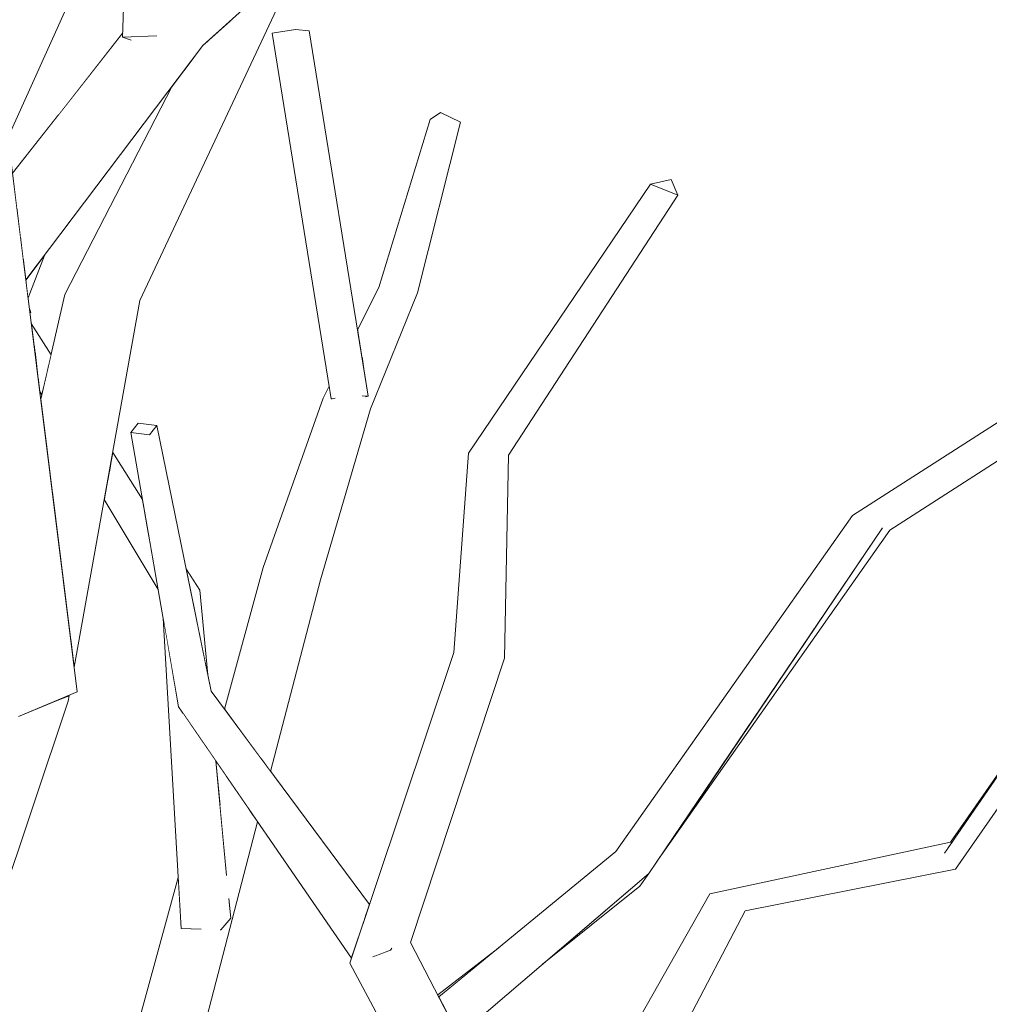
# Model space of a CAD drawing. Extents: x -289599 to -184549, y 66678 to 295474.
# Tile 213 of 256: x -264997 to -264858, y 71787 to 71928. Entities that reach past the tile are written whole.
import ezdxf

# ---------------------------------------------------------------- set-up
doc = ezdxf.new("R2010")
doc.units = 0
doc.header["$MEASUREMENT"] = 0
doc.linetypes.add('Wipeout_Contour', pattern=[1000, 0, -1000])
doc.layers.add('arch drzewa', color=8, linetype='Continuous')
doc.layers.add('arch drzewa_Nr_Pióra__4', color=8, linetype='Continuous', lineweight=9)

msp = doc.modelspace()

# ---------------------------------------------------------------- wipeouts: each hides what was drawn before it
at = {"color": 254, "linetype": 'Wipeout_Contour', "lineweight": 0, "ltscale": 1287255.285369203}
msp.add_wipeout([(-264994.96, 71884.12), (-264994.59, 71881.19), (-264992.49, 71878.07), (-264992.12, 71879.63)], dxfattribs=at).dxf.layer = 'arch drzewa'
at = {"color": 254, "linetype": 'Wipeout_Contour', "lineweight": 0, "ltscale": 2573899.924130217}
msp.add_wipeout([(-264949.3, 71792.46), (-264923.08, 71757.66), (-264921.97, 71759.6), (-264940.6, 71795.41), (-264943.33, 71794.48), (-264943.46, 71794.31), (-264945.71, 71793.46), (-264945.82, 71793.64)], dxfattribs=at).dxf.layer = 'arch drzewa'

# ---------------------------------------------------------------- next in the draw order: wipeouts: each hides what was drawn before it
at = {"color": 254, "linetype": 'Wipeout_Contour', "lineweight": 0, "ltscale": 1287253.820621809}
msp.add_wipeout([(-264994.59, 71881.19), (-264994.47, 71880.23), (-264992.66, 71877.31), (-264992.49, 71878.07)], dxfattribs=at).dxf.layer = 'arch drzewa'
at = {"color": 254, "linetype": 'Wipeout_Contour', "lineweight": 0, "ltscale": 965225.765218}
msp.add_wipeout([(-264940.6, 71795.41), (-264927.14, 71836.16), (-264934.39, 71836.95)], dxfattribs=at).dxf.layer = 'arch drzewa'
at = {"color": 254, "linetype": 'Wipeout_Contour', "lineweight": 0, "ltscale": 2895450.721165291}
msp.add_wipeout([(-264949.3, 71792.46), (-264926.35, 71749.55), (-264916.24, 71748.58), (-264918.16, 71751.13), (-264918.84, 71749.83), (-264923.96, 71750.78), (-264924.07, 71750.9), (-264923.32, 71757.23), (-264923.08, 71757.66)], dxfattribs=at).dxf.layer = 'arch drzewa'

# ---------------------------------------------------------------- next in the draw order: wipeouts: each hides what was drawn before it
at = {"color": 254, "linetype": 'Wipeout_Contour', "lineweight": 0, "ltscale": 1287251.971293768}
msp.add_wipeout([(-264994.47, 71880.23), (-264994, 71876.48), (-264993.15, 71875.22), (-264992.66, 71877.31)], dxfattribs=at).dxf.layer = 'arch drzewa'
at = {"color": 254, "linetype": 'Wipeout_Contour', "lineweight": 0, "ltscale": 965234.750233}
msp.add_wipeout([(-264927.14, 71836.16), (-264926.53, 71865.23), (-264932.27, 71865.5)], dxfattribs=at).dxf.layer = 'arch drzewa'
at = {"color": 254, "linetype": 'Wipeout_Contour', "lineweight": 0, "ltscale": 2573959.281630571}
msp.add_wipeout([(-264934.39, 71836.95), (-264949.3, 71792.46), (-264945.82, 71793.64), (-264944.42, 71795.41), (-264944.36, 71795.52), (-264943.28, 71794.56), (-264943.33, 71794.48), (-264940.6, 71795.41)], dxfattribs=at).dxf.layer = 'arch drzewa'
at = {"color": 254, "linetype": 'Wipeout_Contour', "lineweight": 0, "ltscale": 965106.205761}
msp.add_wipeout([(-264918.84, 71749.83), (-264892.6, 71799.94), (-264896.9, 71800.96)], dxfattribs=at).dxf.layer = 'arch drzewa'

# ---------------------------------------------------------------- next in the draw order: wipeouts: each hides what was drawn before it
at = {"color": 254, "linetype": 'Wipeout_Contour', "lineweight": 0, "ltscale": 1287249.698477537}
msp.add_wipeout([(-264993.15, 71875.22), (-264994, 71876.48), (-264993.74, 71874.35), (-264993.46, 71873.88)], dxfattribs=at).dxf.layer = 'arch drzewa'
at = {"color": 254, "linetype": 'Wipeout_Contour', "lineweight": 0, "ltscale": 965234.572868}
msp.add_wipeout([(-264932.27, 71865.5), (-264934.39, 71836.95), (-264927.14, 71836.16)], dxfattribs=at).dxf.layer = 'arch drzewa'
at = {"color": 254, "linetype": 'Wipeout_Contour', "lineweight": 0, "ltscale": 1287054.215196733}
msp.add_wipeout([(-264969.18, 71831.42), (-264970.43, 71830.35), (-264946.59, 71800.56), (-264946.49, 71800.84)], dxfattribs=at).dxf.layer = 'arch drzewa'
at = {"color": 254, "linetype": 'Wipeout_Contour', "lineweight": 0, "ltscale": 965035.357921}
msp.add_wipeout([(-264892.6, 71799.94), (-264862.46, 71805.89), (-264864.03, 71808.21)], dxfattribs=at).dxf.layer = 'arch drzewa'
at = {"color": 254, "linetype": 'Wipeout_Contour', "lineweight": 0, "ltscale": 965123.616934}
msp.add_wipeout([(-264896.9, 71800.96), (-264923.96, 71750.78), (-264918.84, 71749.83)], dxfattribs=at).dxf.layer = 'arch drzewa'
at = {"color": 254, "linetype": 'Wipeout_Contour', "lineweight": 0, "ltscale": 965233.275357}
msp.add_wipeout([(-264944.36, 71795.52), (-264943.46, 71794.31), (-264943.28, 71794.56)], dxfattribs=at).dxf.layer = 'arch drzewa'

# ---------------------------------------------------------------- next in the draw order: wipeouts: each hides what was drawn before it
at = {"color": 254, "linetype": 'Wipeout_Contour', "lineweight": 0, "ltscale": 965211.147776}
msp.add_wipeout([(-264926.53, 71865.23), (-264902.25, 71902.48), (-264906.17, 71904.05)], dxfattribs=at).dxf.layer = 'arch drzewa'
at = {"color": 254, "linetype": 'Wipeout_Contour', "lineweight": 0, "ltscale": 1287237.863061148}
msp.add_wipeout([(-264992.79, 71866.73), (-264991.91, 71859.72), (-264986.46, 71889.59), (-264990.13, 71888.25)], dxfattribs=at).dxf.layer = 'arch drzewa'
at = {"color": 254, "linetype": 'Wipeout_Contour', "lineweight": 0, "ltscale": 965368.496101}
msp.add_wipeout([(-264969.18, 71831.42), (-264976.97, 71869.49), (-264978.02, 71868.14)], dxfattribs=at).dxf.layer = 'arch drzewa'
at = {"color": 254, "linetype": 'Wipeout_Contour', "lineweight": 0, "ltscale": 965276.594525}
msp.add_wipeout([(-264970.43, 71830.35), (-264947.07, 71799.13), (-264946.59, 71800.56)], dxfattribs=at).dxf.layer = 'arch drzewa'
at = {"color": 254, "linetype": 'Wipeout_Contour', "lineweight": 0, "ltscale": 965117.058799}
msp.add_wipeout([(-264923.96, 71750.78), (-264896.9, 71800.96), (-264897.7, 71802.36)], dxfattribs=at).dxf.layer = 'arch drzewa'
at = {"color": 254, "linetype": 'Wipeout_Contour', "lineweight": 0, "ltscale": 965234.010248}
msp.add_wipeout([(-264944.42, 71795.41), (-264943.46, 71794.31), (-264944.36, 71795.52)], dxfattribs=at).dxf.layer = 'arch drzewa'

# ---------------------------------------------------------------- next in the draw order: wipeouts: each hides what was drawn before it
at = {"color": 254, "linetype": 'Wipeout_Contour', "lineweight": 0, "ltscale": 965230.281052}
msp.add_wipeout([(-264906.17, 71904.05), (-264932.27, 71865.5), (-264926.53, 71865.23)], dxfattribs=at).dxf.layer = 'arch drzewa'
at = {"color": 254, "linetype": 'Wipeout_Contour', "lineweight": 0, "ltscale": 1287243.900043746}
msp.add_wipeout([(-264993.6, 71873.26), (-264993.1, 71869.26), (-264992.79, 71866.73), (-264990.13, 71888.25)], dxfattribs=at).dxf.layer = 'arch drzewa'
at = {"color": 254, "linetype": 'Wipeout_Contour', "lineweight": 0, "ltscale": 1287058.51592844}
msp.add_wipeout([(-264973.83, 71829.18), (-264947.23, 71798.64), (-264947.07, 71799.13), (-264970.43, 71830.35)], dxfattribs=at).dxf.layer = 'arch drzewa'
at = {"color": 254, "linetype": 'Wipeout_Contour', "lineweight": 0, "ltscale": 965066.572167}
msp.add_wipeout([(-264864.03, 71808.21), (-264896.9, 71800.96), (-264892.6, 71799.94)], dxfattribs=at).dxf.layer = 'arch drzewa'
at = {"color": 254, "linetype": 'Wipeout_Contour', "lineweight": 0, "ltscale": 1286844.675409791}
msp.add_wipeout([(-264897.7, 71802.36), (-264923.32, 71757.23), (-264924.07, 71750.9), (-264923.96, 71750.78)], dxfattribs=at).dxf.layer = 'arch drzewa'
at = {"color": 254, "linetype": 'Wipeout_Contour', "lineweight": 0, "ltscale": 1286980.789686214}
msp.add_wipeout([(-264945.82, 71793.64), (-264945.71, 71793.46), (-264943.46, 71794.31), (-264944.42, 71795.41)], dxfattribs=at).dxf.layer = 'arch drzewa'

# ---------------------------------------------------------------- next in the draw order: linework, layer by layer
at = {"layer": 'arch drzewa_Nr_Pióra__4', "linetype": 'Continuous'}
for p, q in [((-264934.39, 71836.95), (-264932.27, 71865.5)), ((-264927.14, 71836.16), (-264926.53, 71865.23)), ((-264943.46, 71794.31), (-264945.98, 71793.36)), ((-264943.26, 71794.59), (-264943.46, 71794.31))]:
    msp.add_line(p, q, dxfattribs=at)

# ---------------------------------------------------------------- next in the draw order: wipeouts: each hides what was drawn before it
at = {"color": 254, "linetype": 'Wipeout_Contour', "lineweight": 0, "ltscale": 965198.143456}
msp.add_wipeout([(-264903.21, 71904.73), (-264906.17, 71904.05), (-264902.25, 71902.48)], dxfattribs=at).dxf.layer = 'arch drzewa'
at = {"color": 254, "linetype": 'Wipeout_Contour', "lineweight": 0, "ltscale": 965352.991698}
msp.add_wipeout([(-264978.02, 71868.14), (-264970.43, 71830.35), (-264969.18, 71831.42)], dxfattribs=at).dxf.layer = 'arch drzewa'
at = {"color": 254, "linetype": 'Wipeout_Contour', "lineweight": 0, "ltscale": 1287029.335599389}
msp.add_wipeout([(-264973.83, 71829.18), (-264949.07, 71793.15), (-264947.38, 71798.19), (-264947.23, 71798.64)], dxfattribs=at).dxf.layer = 'arch drzewa'
at = {"color": 254, "linetype": 'Wipeout_Contour', "lineweight": 0, "ltscale": 965041.463013}
msp.add_wipeout([(-264896.9, 71800.96), (-264864.03, 71808.21), (-264863.16, 71809.79)], dxfattribs=at).dxf.layer = 'arch drzewa'
at = {"color": 254, "linetype": 'Wipeout_Contour', "lineweight": 0, "ltscale": 965145.284185}
msp.add_wipeout([(-264906.42, 71805.29), (-264921.67, 71792.28), (-264907.73, 71803.49)], dxfattribs=at).dxf.layer = 'arch drzewa'

# ---------------------------------------------------------------- next in the draw order: linework, layer by layer
at = {"layer": 'arch drzewa_Nr_Pióra__4', "linetype": 'Continuous'}
for p, q in [((-264906.17, 71904.05), (-264903.21, 71904.73)), ((-264903.21, 71904.73), (-264902.25, 71902.48)), ((-264932.27, 71865.5), (-264906.17, 71904.05)), ((-264902.25, 71902.48), (-264906.17, 71904.05)), ((-264926.53, 71865.23), (-264902.25, 71902.48))]:
    msp.add_line(p, q, dxfattribs=at)

# ---------------------------------------------------------------- next in the draw order: wipeouts: each hides what was drawn before it
at = {"color": 254, "linetype": 'Wipeout_Contour', "lineweight": 0, "ltscale": 965372.922062}
msp.add_wipeout([(-264970.43, 71830.35), (-264978.02, 71868.14), (-264980.68, 71868.46)], dxfattribs=at).dxf.layer = 'arch drzewa'
at = {"color": 254, "linetype": 'Wipeout_Contour', "lineweight": 0, "ltscale": 1287071.177017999}
msp.add_wipeout([(-264961.86, 71821.55), (-264960.64, 71819.91), (-264953.5, 71847.35), (-264955.18, 71849.53)], dxfattribs=at).dxf.layer = 'arch drzewa'
at = {"color": 254, "linetype": 'Wipeout_Contour', "lineweight": 0, "ltscale": 1930608.065990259}
msp.add_wipeout([(-264980.41, 71743.95), (-264962.51, 71812.71), (-264963.6, 71814.29), (-264966.63, 71801.61), (-264966.37, 71798.89), (-264967.63, 71797.43)], dxfattribs=at).dxf.layer = 'arch drzewa'
at = {"color": 254, "linetype": 'Wipeout_Contour', "lineweight": 0, "ltscale": 965071.565975}
msp.add_wipeout([(-264863.16, 71809.79), (-264897.7, 71802.36), (-264896.9, 71800.96)], dxfattribs=at).dxf.layer = 'arch drzewa'
at = {"color": 254, "linetype": 'Wipeout_Contour', "lineweight": 0, "ltscale": 1286891.02539379}
msp.add_wipeout([(-264911.14, 71808.43), (-264934.55, 71783.78), (-264933.65, 71782.06), (-264906.42, 71805.29)], dxfattribs=at).dxf.layer = 'arch drzewa'

# ---------------------------------------------------------------- next in the draw order: wipeouts: each hides what was drawn before it
at = {"color": 254, "linetype": 'Wipeout_Contour', "lineweight": 0, "ltscale": 965301.740036}
msp.add_wipeout([(-264953.5, 71847.35), (-264946.34, 71871.89), (-264948.43, 71875.21)], dxfattribs=at).dxf.layer = 'arch drzewa'
at = {"color": 254, "linetype": 'Wipeout_Contour', "lineweight": 0, "ltscale": 965359.408306}
msp.add_wipeout([(-264980.68, 71868.46), (-264973.83, 71829.18), (-264970.43, 71830.35)], dxfattribs=at).dxf.layer = 'arch drzewa'
at = {"color": 254, "linetype": 'Wipeout_Contour', "lineweight": 0, "ltscale": 965090.730927}
msp.add_wipeout([(-264905.35, 71806.87), (-264871.87, 71854.49), (-264872.93, 71854.8)], dxfattribs=at).dxf.layer = 'arch drzewa'
at = {"color": 254, "linetype": 'Wipeout_Contour', "lineweight": 0, "ltscale": 1930609.813922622}
msp.add_wipeout([(-264961.99, 71821.72), (-264961.96, 71821.69), (-264961.94, 71821.8), (-264961.96, 71821.69), (-264961.86, 71821.55), (-264955.18, 71849.53)], dxfattribs=at).dxf.layer = 'arch drzewa'
at = {"color": 254, "linetype": 'Wipeout_Contour', "lineweight": 0, "ltscale": 964974.687657}
msp.add_wipeout([(-264862.46, 71805.89), (-264835, 71845.52), (-264837.65, 71846.61)], dxfattribs=at).dxf.layer = 'arch drzewa'
at = {"color": 254, "linetype": 'Wipeout_Contour', "lineweight": 0, "ltscale": 3217684.289630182}
msp.add_wipeout([(-264980.41, 71743.95), (-264967.63, 71797.43), (-264967.79, 71797.24), (-264967.81, 71797.47), (-264966.7, 71801.38), (-264966.64, 71801.67), (-264966.63, 71801.61), (-264963.6, 71814.29), (-264963.75, 71814.51), (-264979.44, 71750.47)], dxfattribs=at).dxf.layer = 'arch drzewa'
at = {"color": 254, "linetype": 'Wipeout_Contour', "lineweight": 0, "ltscale": 965184.033831}
msp.add_wipeout([(-264936.53, 71787.6), (-264934.55, 71783.78), (-264911.14, 71808.43)], dxfattribs=at).dxf.layer = 'arch drzewa'

# ---------------------------------------------------------------- next in the draw order: linework, layer by layer
at = {"layer": 'arch drzewa_Nr_Pióra__4', "linetype": 'Continuous'}
for p, q in [((-264940.6, 71795.41), (-264927.14, 71836.16)), ((-264921.67, 71792.28), (-264907.73, 71803.49)), ((-264923.39, 71757.11), (-264897.7, 71802.36)), ((-264918.84, 71749.83), (-264892.6, 71799.94))]:
    msp.add_line(p, q, dxfattribs=at)

# ---------------------------------------------------------------- next in the draw order: wipeouts: each hides what was drawn before it
at = {"color": 254, "linetype": 'Wipeout_Contour', "lineweight": 0, "ltscale": 2251641.692651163}
msp.add_wipeout([(-264871.87, 71854.49), (-264814.65, 71891.29), (-264814.42, 71893.41), (-264841.9, 71874.8), (-264842.23, 71874.53), (-264843.9, 71873.17), (-264844.09, 71873.31)], dxfattribs=at).dxf.layer = 'arch drzewa'
at = {"color": 254, "linetype": 'Wipeout_Contour', "lineweight": 0, "ltscale": 965296.119758}
msp.add_wipeout([(-264946.34, 71871.89), (-264939.6, 71888.5), (-264941.77, 71892.22)], dxfattribs=at).dxf.layer = 'arch drzewa'
at = {"color": 254, "linetype": 'Wipeout_Contour', "lineweight": 0, "ltscale": 1287186.680256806}
msp.add_wipeout([(-264979.63, 71869.81), (-264980.68, 71868.46), (-264978.02, 71868.14), (-264976.97, 71869.49)], dxfattribs=at).dxf.layer = 'arch drzewa'
at = {"color": 254, "linetype": 'Wipeout_Contour', "lineweight": 0, "ltscale": 1287188.500598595}
msp.add_wipeout([(-264983.45, 71864.66), (-264978.82, 71857.77), (-264979.01, 71858.86), (-264983.28, 71865.63)], dxfattribs=at).dxf.layer = 'arch drzewa'
at = {"color": 254, "linetype": 'Wipeout_Contour', "lineweight": 0, "ltscale": 965096.976558}
msp.add_wipeout([(-264906.42, 71805.29), (-264872.93, 71854.8), (-264877.21, 71856.61)], dxfattribs=at).dxf.layer = 'arch drzewa'
at = {"color": 254, "linetype": 'Wipeout_Contour', "lineweight": 0, "ltscale": 1287086.217477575}
msp.add_wipeout([(-264961.72, 71849.14), (-264965.73, 71826.77), (-264961.99, 71821.72), (-264955.18, 71849.53)], dxfattribs=at).dxf.layer = 'arch drzewa'
at = {"color": 254, "linetype": 'Wipeout_Contour', "lineweight": 0, "ltscale": 964992.582}
msp.add_wipeout([(-264837.65, 71846.61), (-264864.03, 71808.21), (-264862.46, 71805.89)], dxfattribs=at).dxf.layer = 'arch drzewa'
at = {"color": 254, "linetype": 'Wipeout_Contour', "lineweight": 0, "ltscale": 965346.56875}
msp.add_wipeout([(-264970.8, 71845.88), (-264971.98, 71845.09), (-264969.66, 71833.76)], dxfattribs=at).dxf.layer = 'arch drzewa'
at = {"color": 254, "linetype": 'Wipeout_Contour', "lineweight": 0, "ltscale": 3217703.960766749}
msp.add_wipeout([(-264971.02, 71797.34), (-264979.44, 71750.47), (-264963.75, 71814.51), (-264967.07, 71819.34), (-264967.88, 71814.84), (-264966.96, 71805.09), (-264967.12, 71804.53), (-264967.96, 71799.02), (-264967.97, 71799.05), (-264970.81, 71797.33)], dxfattribs=at).dxf.layer = 'arch drzewa'
at = {"color": 254, "linetype": 'Wipeout_Contour', "lineweight": 0, "ltscale": 965199.888605}
msp.add_wipeout([(-264927.9, 71794.68), (-264936.69, 71787.89), (-264936.53, 71787.6)], dxfattribs=at).dxf.layer = 'arch drzewa'

# ---------------------------------------------------------------- next in the draw order: linework, layer by layer
at = {"layer": 'arch drzewa_Nr_Pióra__4', "linetype": 'Continuous'}
for p, q in [((-264976.97, 71869.49), (-264978.02, 71868.14)), ((-264949.3, 71792.46), (-264934.39, 71836.95)), ((-264921.97, 71759.6), (-264940.6, 71795.41)), ((-264936.69, 71787.89), (-264927.9, 71794.68)), ((-264926.35, 71749.55), (-264949.3, 71792.46))]:
    msp.add_line(p, q, dxfattribs=at)

# ---------------------------------------------------------------- next in the draw order: wipeouts: each hides what was drawn before it
at = {"color": 254, "linetype": 'Wipeout_Contour', "lineweight": 0, "ltscale": 965293.748568}
msp.add_wipeout([(-264939.6, 71888.5), (-264933.41, 71912.94), (-264936.28, 71914.34)], dxfattribs=at).dxf.layer = 'arch drzewa'
at = {"color": 254, "linetype": 'Wipeout_Contour', "lineweight": 0, "ltscale": 965304.148844}
msp.add_wipeout([(-264948.43, 71875.21), (-264955.18, 71849.53), (-264953.5, 71847.35)], dxfattribs=at).dxf.layer = 'arch drzewa'
at = {"color": 254, "linetype": 'Wipeout_Contour', "lineweight": 0, "ltscale": 1608381.436000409}
msp.add_wipeout([(-264842.97, 71874.57), (-264872.93, 71854.8), (-264871.87, 71854.49), (-264844.09, 71873.31), (-264844.24, 71873.41)], dxfattribs=at).dxf.layer = 'arch drzewa'
at = {"color": 254, "linetype": 'Wipeout_Contour', "lineweight": 0, "ltscale": 1287186.230220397}
msp.add_wipeout([(-264983.45, 71864.66), (-264983.76, 71862.96), (-264978.14, 71853.9), (-264978.82, 71857.77)], dxfattribs=at).dxf.layer = 'arch drzewa'
at = {"color": 254, "linetype": 'Wipeout_Contour', "lineweight": 0, "ltscale": 965121.633123}
msp.add_wipeout([(-264877.21, 71856.61), (-264911.14, 71808.43), (-264906.42, 71805.29)], dxfattribs=at).dxf.layer = 'arch drzewa'
at = {"color": 254, "linetype": 'Wipeout_Contour', "lineweight": 0, "ltscale": 965324.048477}
msp.add_wipeout([(-264961.72, 71849.14), (-264967.28, 71828.86), (-264965.73, 71826.77)], dxfattribs=at).dxf.layer = 'arch drzewa'
at = {"color": 254, "linetype": 'Wipeout_Contour', "lineweight": 0, "ltscale": 965354.493198}
msp.add_wipeout([(-264972.78, 71849), (-264972.72, 71848.72), (-264970.8, 71845.88)], dxfattribs=at).dxf.layer = 'arch drzewa'
at = {"color": 254, "linetype": 'Wipeout_Contour', "lineweight": 0, "ltscale": 964995.597457}
msp.add_wipeout([(-264864.03, 71808.21), (-264839.94, 71843.27), (-264863.16, 71809.79)], dxfattribs=at).dxf.layer = 'arch drzewa'
at = {"color": 254, "linetype": 'Wipeout_Contour', "lineweight": 0, "ltscale": 965320.67141}
msp.add_wipeout([(-264967.07, 71819.34), (-264968.5, 71821.42), (-264967.88, 71814.84)], dxfattribs=at).dxf.layer = 'arch drzewa'
at = {"color": 254, "linetype": 'Wipeout_Contour', "lineweight": 0, "ltscale": 1608867.359172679}
msp.add_wipeout([(-264973.9, 71804.71), (-264989.32, 71748.48), (-264979.44, 71750.47), (-264971.02, 71797.34), (-264973.48, 71797.42)], dxfattribs=at).dxf.layer = 'arch drzewa'
at = {"color": 254, "linetype": 'Wipeout_Contour', "lineweight": 0, "ltscale": 965303.662187}
msp.add_wipeout([(-264966.7, 71801.38), (-264966.37, 71798.89), (-264966.64, 71801.67)], dxfattribs=at).dxf.layer = 'arch drzewa'

# ---------------------------------------------------------------- next in the draw order: linework, layer by layer
at = {"layer": 'arch drzewa_Nr_Pióra__4', "linetype": 'Continuous'}
for p, q in [((-264960.64, 71819.91), (-264953.5, 71847.35)), ((-264864.03, 71808.21), (-264837.65, 71846.61)), ((-264862.46, 71805.89), (-264835, 71845.52)), ((-264863.16, 71809.79), (-264839.94, 71843.27)), ((-264897.7, 71802.36), (-264863.16, 71809.79)), ((-264864.03, 71808.21), (-264862.84, 71809.94)), ((-264936.53, 71787.6), (-264911.14, 71808.43)), ((-264892.6, 71799.94), (-264862.46, 71805.89)), ((-264933.65, 71782.06), (-264906.42, 71805.29)), ((-264907.73, 71803.49), (-264906.42, 71805.29))]:
    msp.add_line(p, q, dxfattribs=at)

# ---------------------------------------------------------------- next in the draw order: wipeouts: each hides what was drawn before it
at = {"color": 254, "linetype": 'Wipeout_Contour', "lineweight": 0, "ltscale": 2252396.142900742}
msp.add_wipeout([(-264953.12, 71873.38), (-264955.18, 71849.53), (-264948.43, 71875.21), (-264949.91, 71874.63), (-264951.58, 71873.38), (-264951.95, 71873.32), (-264952.03, 71873.81)], dxfattribs=at).dxf.layer = 'arch drzewa'
at = {"color": 254, "linetype": 'Wipeout_Contour', "lineweight": 0, "ltscale": 965026.265133}
msp.add_wipeout([(-264872.93, 71854.8), (-264842.97, 71874.57), (-264845.41, 71874.73)], dxfattribs=at).dxf.layer = 'arch drzewa'
at = {"color": 254, "linetype": 'Wipeout_Contour', "lineweight": 0, "ltscale": 1287183.982962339}
msp.add_wipeout([(-264983.98, 71861.72), (-264977.96, 71852.84), (-264978.14, 71853.9), (-264983.76, 71862.96)], dxfattribs=at).dxf.layer = 'arch drzewa'
at = {"color": 254, "linetype": 'Wipeout_Contour', "lineweight": 0, "ltscale": 965352.929547}
msp.add_wipeout([(-264970.8, 71845.88), (-264972.72, 71848.72), (-264971.98, 71845.09)], dxfattribs=at).dxf.layer = 'arch drzewa'
at = {"color": 254, "linetype": 'Wipeout_Contour', "lineweight": 0, "ltscale": 1930812.539823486}
msp.add_wipeout([(-265005.42, 71783.23), (-264989.68, 71829.97), (-264991.43, 71830.02), (-264996.77, 71827.79), (-264997.48, 71828.04), (-264997.5, 71829)], dxfattribs=at).dxf.layer = 'arch drzewa'
at = {"color": 254, "linetype": 'Wipeout_Contour', "lineweight": 0, "ltscale": 1287090.497250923}
msp.add_wipeout([(-264968.5, 71821.42), (-264969.58, 71822.99), (-264967.12, 71804.53), (-264966.96, 71805.09)], dxfattribs=at).dxf.layer = 'arch drzewa'

# ---------------------------------------------------------------- next in the draw order: linework, layer by layer
at = {"layer": 'arch drzewa_Nr_Pióra__4', "linetype": 'Continuous'}
msp.add_line((-264970.8, 71845.88), (-264972.78, 71849), dxfattribs=at)

# ---------------------------------------------------------------- next in the draw order: wipeouts: each hides what was drawn before it
at = {"color": 254, "linetype": 'Wipeout_Contour', "lineweight": 0, "ltscale": 2574136.862863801}
msp.add_wipeout([(-264948.02, 71876.25), (-264948.43, 71875.21), (-264946.34, 71871.89), (-264941.77, 71892.22), (-264947.34, 71877.98), (-264946.64, 71873.67), (-264947, 71873.61), (-264947.39, 71873.74)], dxfattribs=at).dxf.layer = 'arch drzewa'
at = {"color": 254, "linetype": 'Wipeout_Contour', "lineweight": 0, "ltscale": 2573401.675124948}
msp.add_wipeout([(-264842.6, 71878.82), (-264877.21, 71856.61), (-264872.93, 71854.8), (-264845.41, 71874.73), (-264846.25, 71874.87), (-264846.75, 71875.23), (-264846.75, 71875.25), (-264843.86, 71877.8)], dxfattribs=at).dxf.layer = 'arch drzewa'
at = {"color": 254, "linetype": 'Wipeout_Contour', "lineweight": 0, "ltscale": 965317.135765}
msp.add_wipeout([(-264953.12, 71873.38), (-264961.72, 71849.14), (-264955.18, 71849.53)], dxfattribs=at).dxf.layer = 'arch drzewa'
at = {"color": 254, "linetype": 'Wipeout_Contour', "lineweight": 0, "ltscale": 1287180.366308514}
msp.add_wipeout([(-264983.98, 71861.72), (-264984.49, 71858.89), (-264976.76, 71845.97), (-264977.96, 71852.84)], dxfattribs=at).dxf.layer = 'arch drzewa'
at = {"color": 254, "linetype": 'Wipeout_Contour', "lineweight": 0, "ltscale": 965392.826503}
msp.add_wipeout([(-264989.63, 71830.77), (-264989.68, 71829.97), (-264989.52, 71830.82)], dxfattribs=at).dxf.layer = 'arch drzewa'
at = {"color": 254, "linetype": 'Wipeout_Contour', "lineweight": 0, "ltscale": 1287092.29708411}
msp.add_wipeout([(-264970.45, 71824.27), (-264967.96, 71799.02), (-264967.12, 71804.53), (-264969.58, 71822.99)], dxfattribs=at).dxf.layer = 'arch drzewa'

# ---------------------------------------------------------------- next in the draw order: linework, layer by layer
at = {"layer": 'arch drzewa_Nr_Pióra__4', "linetype": 'Continuous'}
for p, q in [((-264871.87, 71854.49), (-264814.65, 71891.29)), ((-264877.21, 71856.61), (-264842.6, 71878.82)), ((-264953.5, 71847.35), (-264946.34, 71871.89)), ((-264911.14, 71808.43), (-264877.21, 71856.61)), ((-264906.42, 71805.29), (-264872.93, 71854.8)), ((-264905.35, 71806.87), (-264871.87, 71854.49))]:
    msp.add_line(p, q, dxfattribs=at)

# ---------------------------------------------------------------- next in the draw order: wipeouts: each hides what was drawn before it
at = {"color": 254, "linetype": 'Wipeout_Contour', "lineweight": 0, "ltscale": 1287072.177519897}
msp.add_wipeout([(-264947.52, 71879.09), (-264947.34, 71877.98), (-264941.77, 71892.22), (-264945.15, 71889.26)], dxfattribs=at).dxf.layer = 'arch drzewa'
at = {"color": 254, "linetype": 'Wipeout_Contour', "lineweight": 0, "ltscale": 1287207.356368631}
msp.add_wipeout([(-264986.46, 71889.59), (-264989.23, 71838.28), (-264988.8, 71834.86), (-264979.38, 71887.39)], dxfattribs=at).dxf.layer = 'arch drzewa'
at = {"color": 254, "linetype": 'Wipeout_Contour', "lineweight": 0, "ltscale": 965306.009624}
msp.add_wipeout([(-264948.43, 71875.21), (-264948.02, 71876.25), (-264948.28, 71875.83)], dxfattribs=at).dxf.layer = 'arch drzewa'
at = {"color": 254, "linetype": 'Wipeout_Contour', "lineweight": 0, "ltscale": 965317.397355}
msp.add_wipeout([(-264952.24, 71875.13), (-264953.12, 71873.38), (-264952.03, 71873.81)], dxfattribs=at).dxf.layer = 'arch drzewa'
at = {"color": 254, "linetype": 'Wipeout_Contour', "lineweight": 0, "ltscale": 965301.005909}
msp.add_wipeout([(-264947.39, 71873.74), (-264947, 71873.61), (-264946.64, 71873.67)], dxfattribs=at).dxf.layer = 'arch drzewa'
at = {"color": 254, "linetype": 'Wipeout_Contour', "lineweight": 0, "ltscale": 965394.931799}
msp.add_wipeout([(-264989.63, 71830.77), (-264991.43, 71830.02), (-264989.68, 71829.97)], dxfattribs=at).dxf.layer = 'arch drzewa'
at = {"color": 254, "linetype": 'Wipeout_Contour', "lineweight": 0, "ltscale": 1287071.901982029}
msp.add_wipeout([(-264967.81, 71797.47), (-264967.79, 71797.24), (-264966.37, 71798.89), (-264966.7, 71801.38)], dxfattribs=at).dxf.layer = 'arch drzewa'

# ---------------------------------------------------------------- next in the draw order: linework, layer by layer
at = {"layer": 'arch drzewa_Nr_Pióra__4', "linetype": 'Continuous'}
for p, q in [((-264980.68, 71868.46), (-264979.63, 71869.81)), ((-264979.63, 71869.81), (-264976.97, 71869.49)), ((-264978.02, 71868.14), (-264980.68, 71868.46)), ((-264979.01, 71858.86), (-264983.28, 71865.63)), ((-264976.76, 71845.97), (-264984.49, 71858.89)), ((-264966.37, 71798.89), (-264966.64, 71801.71))]:
    msp.add_line(p, q, dxfattribs=at)

# ---------------------------------------------------------------- next in the draw order: wipeouts: each hides what was drawn before it
at = {"color": 254, "linetype": 'Wipeout_Contour', "lineweight": 0, "ltscale": 965296.405372}
msp.add_wipeout([(-264936.28, 71914.34), (-264941.77, 71892.22), (-264939.6, 71888.5)], dxfattribs=at).dxf.layer = 'arch drzewa'
at = {"color": 254, "linetype": 'Wipeout_Contour', "lineweight": 0, "ltscale": 965415.376173}
msp.add_wipeout([(-264986.46, 71889.59), (-264991.91, 71859.72), (-264989.23, 71838.28)], dxfattribs=at).dxf.layer = 'arch drzewa'
at = {"color": 254, "linetype": 'Wipeout_Contour', "lineweight": 0, "ltscale": 965308.067219}
msp.add_wipeout([(-264945.15, 71889.26), (-264948.19, 71883.21), (-264947.52, 71879.09)], dxfattribs=at).dxf.layer = 'arch drzewa'
at = {"color": 254, "linetype": 'Wipeout_Contour', "lineweight": 0, "ltscale": 1287077.230472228}
msp.add_wipeout([(-264948.8, 71875.2), (-264949.91, 71874.63), (-264948.43, 71875.21), (-264948.28, 71875.83)], dxfattribs=at).dxf.layer = 'arch drzewa'
at = {"color": 254, "linetype": 'Wipeout_Contour', "lineweight": 0, "ltscale": 1287097.199932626}
msp.add_wipeout([(-264970.45, 71824.27), (-264973.28, 71828.38), (-264968.09, 71798.97), (-264967.97, 71799.05)], dxfattribs=at).dxf.layer = 'arch drzewa'

# ---------------------------------------------------------------- next in the draw order: linework, layer by layer
at = {"layer": 'arch drzewa_Nr_Pióra__4', "linetype": 'Continuous'}
msp.add_line((-264967.28, 71828.86), (-264961.72, 71849.14), dxfattribs=at)

# ---------------------------------------------------------------- next in the draw order: wipeouts: each hides what was drawn before it
at = {"color": 254, "linetype": 'Wipeout_Contour', "lineweight": 0, "ltscale": 2252418.747064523}
msp.add_wipeout([(-264957.07, 71926.23), (-264948.8, 71875.2), (-264948.28, 71875.83), (-264948.02, 71876.25), (-264947.39, 71873.74), (-264946.64, 71873.67), (-264955.14, 71926.05)], dxfattribs=at).dxf.layer = 'arch drzewa'
at = {"color": 254, "linetype": 'Wipeout_Contour', "lineweight": 0, "ltscale": 1287216.15743244}
msp.add_wipeout([(-264986.46, 71889.59), (-264969.35, 71924.86), (-264970.35, 71923.95), (-264971.4, 71922.57)], dxfattribs=at).dxf.layer = 'arch drzewa'
at = {"color": 254, "linetype": 'Wipeout_Contour', "lineweight": 0, "ltscale": 965301.290031}
msp.add_wipeout([(-264941.77, 71892.22), (-264936.28, 71914.34), (-264937.79, 71913.31)], dxfattribs=at).dxf.layer = 'arch drzewa'
at = {"color": 254, "linetype": 'Wipeout_Contour', "lineweight": 0, "ltscale": 1930664.171582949}
msp.add_wipeout([(-264973.83, 71829.18), (-264976.04, 71841.86), (-264973.48, 71797.42), (-264970.81, 71797.33), (-264968.09, 71798.97), (-264973.28, 71828.38)], dxfattribs=at).dxf.layer = 'arch drzewa'

# ---------------------------------------------------------------- next in the draw order: linework, layer by layer
at = {"layer": 'arch drzewa_Nr_Pióra__4', "linetype": 'Continuous'}
for p, q in [((-264933.41, 71912.94), (-264936.28, 71914.34)), ((-264946.34, 71871.89), (-264939.6, 71888.5)), ((-264946.64, 71873.67), (-264947.5, 71873.75)), ((-264947.03, 71873.61), (-264946.64, 71873.67)), ((-264969.18, 71831.42), (-264976.97, 71869.49)), ((-264973.83, 71829.18), (-264980.68, 71868.46)), ((-264969.66, 71833.76), (-264970.8, 71845.88)), ((-264973.48, 71797.42), (-264976.04, 71841.86)), ((-264946.49, 71800.84), (-264969.18, 71831.42)), ((-264949.07, 71793.15), (-264973.83, 71829.18)), ((-264966.95, 71804.98), (-264968.5, 71821.42)), ((-264980.41, 71743.95), (-264962.51, 71812.71)), ((-264989.32, 71748.48), (-264973.9, 71804.71)), ((-264966.37, 71798.89), (-264967.79, 71797.24)), ((-264970.61, 71797.33), (-264973.48, 71797.42)), ((-264967.79, 71797.24), (-264967.86, 71797.24))]:
    msp.add_line(p, q, dxfattribs=at)

# ---------------------------------------------------------------- next in the draw order: wipeouts: each hides what was drawn before it
at = {"color": 254, "linetype": 'Wipeout_Contour', "lineweight": 0, "ltscale": 1930665.187605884}
msp.add_wipeout([(-264960.44, 71925.7), (-264951.95, 71873.32), (-264951.58, 71873.38), (-264949.91, 71874.63), (-264948.8, 71875.2), (-264957.07, 71926.23)], dxfattribs=at).dxf.layer = 'arch drzewa'
at = {"color": 254, "linetype": 'Wipeout_Contour', "lineweight": 0, "ltscale": 1287229.074905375}
msp.add_wipeout([(-264990.13, 71888.25), (-264986.46, 71889.59), (-264971.4, 71922.57), (-264974.77, 71918.1)], dxfattribs=at).dxf.layer = 'arch drzewa'
at = {"color": 254, "linetype": 'Wipeout_Contour', "lineweight": 0, "ltscale": 965303.239417}
msp.add_wipeout([(-264937.79, 71913.31), (-264945.15, 71889.26), (-264941.77, 71892.22)], dxfattribs=at).dxf.layer = 'arch drzewa'

# ---------------------------------------------------------------- next in the draw order: linework, layer by layer
at = {"layer": 'arch drzewa_Nr_Pióra__4', "linetype": 'Continuous'}
for p, q in [((-264936.28, 71914.34), (-264937.79, 71913.31)), ((-264945.15, 71889.26), (-264937.79, 71913.31)), ((-264939.6, 71888.5), (-264933.41, 71912.94)), ((-264948.19, 71883.21), (-264945.15, 71889.26)), ((-264953.12, 71873.38), (-264952.24, 71875.13)), ((-264961.72, 71849.14), (-264953.12, 71873.38)), ((-264951.4, 71873.41), (-264951.95, 71873.32)), ((-264951.95, 71873.32), (-264951.83, 71873.31))]:
    msp.add_line(p, q, dxfattribs=at)

# ---------------------------------------------------------------- next in the draw order: wipeouts: each hides what was drawn before it
at = {"color": 254, "linetype": 'Wipeout_Contour', "lineweight": 0, "ltscale": 965392.386049}
msp.add_wipeout([(-264979.38, 71887.39), (-264956.24, 71936.7), (-264966.31, 71927.6)], dxfattribs=at).dxf.layer = 'arch drzewa'
at = {"color": 254, "linetype": 'Wipeout_Contour', "lineweight": 0, "ltscale": 1930942.485744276}
msp.add_wipeout([(-265004.58, 71905.92), (-265005.35, 71906.41), (-264988.36, 71831.3), (-264998.09, 71909.14), (-265001.96, 71907.96), (-265004.22, 71905.66)], dxfattribs=at).dxf.layer = 'arch drzewa'

# ---------------------------------------------------------------- next in the draw order: wipeouts: each hides what was drawn before it
at = {"color": 254, "linetype": 'Wipeout_Contour', "lineweight": 0, "ltscale": 1287211.366178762}
msp.add_wipeout([(-264986.46, 71889.59), (-264979.38, 71887.39), (-264966.31, 71927.6), (-264969.35, 71924.86)], dxfattribs=at).dxf.layer = 'arch drzewa'
at = {"color": 254, "linetype": 'Wipeout_Contour', "lineweight": 0, "ltscale": 1287263.34744308}
msp.add_wipeout([(-265005.35, 71906.41), (-265005.41, 71906.45), (-264996.77, 71827.79), (-264988.36, 71831.3)], dxfattribs=at).dxf.layer = 'arch drzewa'

# ---------------------------------------------------------------- next in the draw order: linework, layer by layer
at = {"layer": 'arch drzewa_Nr_Pióra__4', "linetype": 'Continuous'}
for p, q in [((-264988.8, 71834.86), (-264979.38, 71887.39)), ((-264992.12, 71879.63), (-264994.96, 71884.12)), ((-264993.46, 71873.88), (-264993.74, 71874.35)), ((-264988.36, 71831.3), (-264996.77, 71827.79)), ((-264989.68, 71829.97), (-264989.52, 71830.82)), ((-265005.42, 71783.23), (-264989.68, 71829.97))]:
    msp.add_line(p, q, dxfattribs=at)

# ---------------------------------------------------------------- next in the draw order: wipeouts: each hides what was drawn before it
at = {"color": 254, "linetype": 'Wipeout_Contour', "lineweight": 0, "ltscale": 1287247.042482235}
msp.add_wipeout([(-264996.09, 71893.2), (-264995.74, 71890.34), (-264970.35, 71923.95), (-264975.85, 71924.52)], dxfattribs=at).dxf.layer = 'arch drzewa'
at = {"color": 254, "linetype": 'Wipeout_Contour', "lineweight": 0, "ltscale": 965449.705851}
msp.add_wipeout([(-264995, 71885.69), (-264995.22, 71886.24), (-264995.21, 71886.12)], dxfattribs=at).dxf.layer = 'arch drzewa'

# ---------------------------------------------------------------- next in the draw order: wipeouts: each hides what was drawn before it
at = {"color": 254, "linetype": 'Wipeout_Contour', "lineweight": 0, "ltscale": 965357.827466}
msp.add_wipeout([(-264970.35, 71923.95), (-264934.29, 71956.54), (-264939.13, 71958.25)], dxfattribs=at).dxf.layer = 'arch drzewa'
at = {"color": 254, "linetype": 'Wipeout_Contour', "lineweight": 0, "ltscale": 965446.800778}
msp.add_wipeout([(-264975.85, 71924.52), (-264996.47, 71896.23), (-264996.09, 71893.2)], dxfattribs=at).dxf.layer = 'arch drzewa'
at = {"color": 254, "linetype": 'Wipeout_Contour', "lineweight": 0, "ltscale": 965449.515786}
msp.add_wipeout([(-264995, 71885.69), (-264995.21, 71886.12), (-264995.16, 71885.76)], dxfattribs=at).dxf.layer = 'arch drzewa'

# ---------------------------------------------------------------- next in the draw order: wipeouts: each hides what was drawn before it
at = {"color": 254, "linetype": 'Wipeout_Contour', "lineweight": 0, "ltscale": 2252694.636284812}
msp.add_wipeout([(-264981.82, 71925.11), (-264997, 71900.46), (-264996.47, 71896.23), (-264975.85, 71924.52), (-264976.99, 71925.53), (-264977.09, 71925.32), (-264980.66, 71924.71)], dxfattribs=at).dxf.layer = 'arch drzewa'
at = {"color": 254, "linetype": 'Wipeout_Contour', "lineweight": 0, "ltscale": 1287269.656897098}
msp.add_wipeout([(-264995.65, 71890.45), (-264995.71, 71890.15), (-264995.42, 71887.78), (-264993.08, 71893.85)], dxfattribs=at).dxf.layer = 'arch drzewa'
at = {"color": 254, "linetype": 'Wipeout_Contour', "lineweight": 0, "ltscale": 965449.311078}
msp.add_wipeout([(-264995.16, 71885.76), (-264995.15, 71885.62), (-264995, 71885.69)], dxfattribs=at).dxf.layer = 'arch drzewa'

# ---------------------------------------------------------------- next in the draw order: linework, layer by layer
at = {"layer": 'arch drzewa_Nr_Pióra__4', "linetype": 'Continuous'}
for p, q in [((-264993.6, 71873.26), (-264990.13, 71888.25)), ((-264995, 71885.69), (-264995.22, 71886.24)), ((-264995, 71885.69), (-264995.16, 71885.76)), ((-264995.15, 71885.62), (-264995, 71885.69))]:
    msp.add_line(p, q, dxfattribs=at)

# ---------------------------------------------------------------- next in the draw order: wipeouts: each hides what was drawn before it
at = {"color": 254, "linetype": 'Wipeout_Contour', "lineweight": 0, "ltscale": 965389.279995}
msp.add_wipeout([(-264939.13, 71958.25), (-264975.85, 71924.52), (-264970.35, 71923.95)], dxfattribs=at).dxf.layer = 'arch drzewa'
at = {"color": 254, "linetype": 'Wipeout_Contour', "lineweight": 0, "ltscale": 1609087.180464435}
msp.add_wipeout([(-264981.85, 71925.73), (-264997.65, 71905.62), (-264997, 71900.46), (-264981.82, 71925.11), (-264981.87, 71925.13)], dxfattribs=at).dxf.layer = 'arch drzewa'
at = {"color": 254, "linetype": 'Wipeout_Contour', "lineweight": 0, "ltscale": 965454.687119}
msp.add_wipeout([(-264995.74, 71890.34), (-264995.71, 71890.15), (-264995.65, 71890.45)], dxfattribs=at).dxf.layer = 'arch drzewa'

# ---------------------------------------------------------------- next in the draw order: linework, layer by layer
at = {"layer": 'arch drzewa_Nr_Pióra__4', "linetype": 'Continuous'}
msp.add_line((-264995.42, 71887.78), (-264993.08, 71893.85), dxfattribs=at)

# ---------------------------------------------------------------- next in the draw order: wipeouts: each hides what was drawn before it
at = {"color": 254, "linetype": 'Wipeout_Contour', "lineweight": 0, "ltscale": 965370.831392}
msp.add_wipeout([(-264975.85, 71924.52), (-264939.13, 71958.25), (-264940.83, 71961.07)], dxfattribs=at).dxf.layer = 'arch drzewa'

# ---------------------------------------------------------------- next in the draw order: wipeouts: each hides what was drawn before it
at = {"color": 254, "linetype": 'Wipeout_Contour', "lineweight": 0, "ltscale": 1930818.479472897}
msp.add_wipeout([(-264974.85, 71927.67), (-264976.99, 71925.53), (-264975.85, 71924.52), (-264940.83, 71961.07), (-264973.27, 71933.77), (-264974.58, 71927.86)], dxfattribs=at).dxf.layer = 'arch drzewa'

# ---------------------------------------------------------------- next in the draw order: linework, layer by layer
at = {"layer": 'arch drzewa_Nr_Pióra__4', "linetype": 'Continuous'}
for p, q in [((-264970.35, 71923.95), (-264934.29, 71956.54)), ((-264957.07, 71926.23), (-264960.44, 71925.7)), ((-264951.95, 71873.32), (-264960.44, 71925.7)), ((-264955.14, 71926.05), (-264957.07, 71926.23)), ((-264946.64, 71873.67), (-264955.14, 71926.05))]:
    msp.add_line(p, q, dxfattribs=at)

# ---------------------------------------------------------------- next in the draw order: wipeouts: each hides what was drawn before it
at = {"color": 254, "linetype": 'Wipeout_Contour', "lineweight": 0, "ltscale": 1609061.949295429}
msp.add_wipeout([(-264980.35, 71972.6), (-264981.87, 71925.13), (-264977.09, 71925.32), (-264976.99, 71925.53), (-264974.85, 71927.67)], dxfattribs=at).dxf.layer = 'arch drzewa'

# ---------------------------------------------------------------- next in the draw order: wipeouts: each hides what was drawn before it
at = {"color": 254, "linetype": 'Wipeout_Contour', "lineweight": 0, "ltscale": 965434.361646}
msp.add_wipeout([(-264981.87, 71925.13), (-264980.66, 71924.71), (-264977.09, 71925.32)], dxfattribs=at).dxf.layer = 'arch drzewa'

# ---------------------------------------------------------------- next in the draw order: linework, layer by layer
at = {"layer": 'arch drzewa_Nr_Pióra__4', "linetype": 'Continuous'}
msp.add_line((-264979.38, 71887.39), (-264956.24, 71936.7), dxfattribs=at)

# ---------------------------------------------------------------- next in the draw order: wipeouts: each hides what was drawn before it
at = {"color": 254, "linetype": 'Wipeout_Contour', "lineweight": 0, "ltscale": 1287270.498928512}
msp.add_wipeout([(-264986.74, 71936.36), (-264991.09, 71913.97), (-264981.85, 71925.73), (-264981.54, 71935.64)], dxfattribs=at).dxf.layer = 'arch drzewa'

# ---------------------------------------------------------------- next in the draw order: linework, layer by layer
at = {"layer": 'arch drzewa_Nr_Pióra__4', "linetype": 'Continuous'}
for p, q in [((-264981.87, 71925.13), (-264980.35, 71972.6)), ((-264976.96, 71925.33), (-264981.87, 71925.13)), ((-264981.87, 71925.13), (-264980.63, 71924.69))]:
    msp.add_line(p, q, dxfattribs=at)

# ---------------------------------------------------------------- next in the draw order: wipeouts: each hides what was drawn before it
at = {"color": 254, "linetype": 'Wipeout_Contour', "lineweight": 0, "ltscale": 1609114.628582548}
msp.add_wipeout([(-264998.27, 71910.81), (-264998.09, 71909.14), (-264997.65, 71905.62), (-264991.09, 71913.97), (-264986.74, 71936.36)], dxfattribs=at).dxf.layer = 'arch drzewa'

# ---------------------------------------------------------------- next in the draw order: linework, layer by layer
at = {"layer": 'arch drzewa_Nr_Pióra__4', "linetype": 'Continuous'}
for p, q in [((-264998.27, 71910.81), (-264986.74, 71936.36)), ((-264997.65, 71905.62), (-264981.85, 71925.73)), ((-264995.74, 71890.34), (-264970.35, 71923.95)), ((-264990.13, 71888.25), (-264974.77, 71918.1)), ((-264988.36, 71831.3), (-264998.09, 71909.14))]:
    msp.add_line(p, q, dxfattribs=at)

doc.saveas('drawing.dxf')
